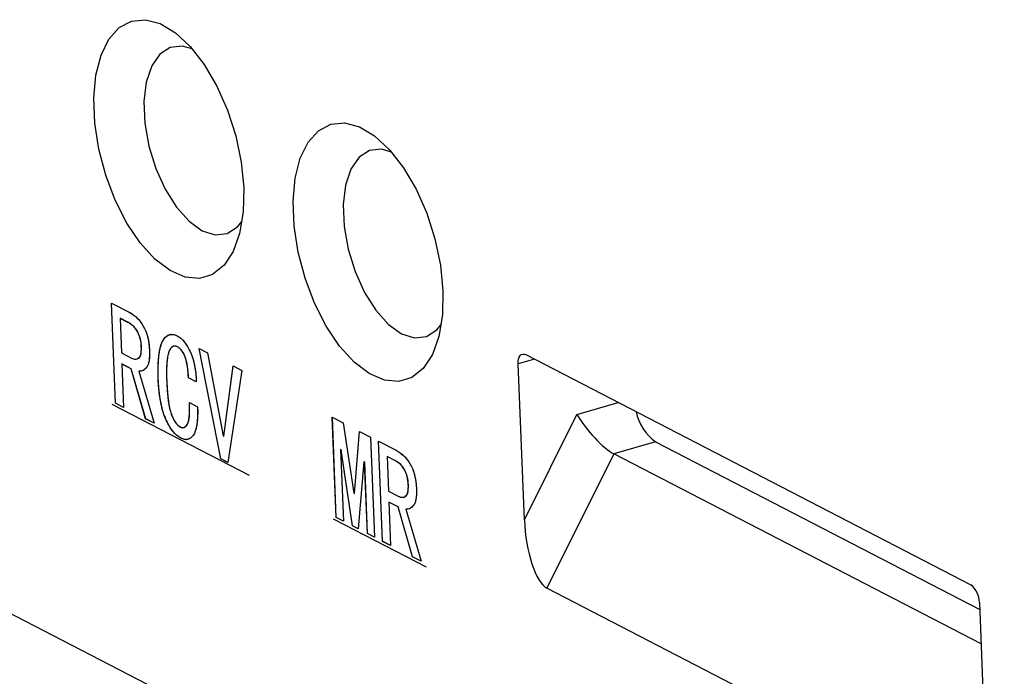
# Model space of a CAD drawing. Header units: millimetres. Extents: x 1635 to 1825, y 2196 to 2483.
# Tile 4 of 10: x 1689 to 1703, y 2286 to 2295. Entities that reach past the tile are written whole.
import ezdxf

# ---------------------------------------------------------------- set-up
doc = ezdxf.new("R2010")
doc.units = ezdxf.units.MM
doc.linetypes.add('CENTERX2', pattern=[20.32, 12.7, -2.54, 2.54, -2.54])

msp = doc.modelspace()

# ---------------------------------------------------------------- linework, layer by layer
at = {"color": 7, "linetype": 'Continuous', "lineweight": 25}
for p, q in [((1709.302, 2276.263), (1676.529, 2293.22)), ((1690.184, 2291.186), (1690.43, 2291.059)), ((1690.239, 2289.796), (1690.184, 2291.186)), ((1690.24, 2289.797), (1690.185, 2291.186)), ((1690.304, 2290.974), (1690.303, 2290.973)), ((1690.303, 2290.973), (1690.322, 2290.494)), ((1690.412, 2290.917), (1690.303, 2290.973)), ((1690.412, 2290.918), (1690.304, 2290.974)), ((1690.412, 2290.918), (1690.412, 2290.917)), ((1690.599, 2290.582), (1690.598, 2290.582)), ((1691.101, 2290.577), (1691.1, 2290.577)), ((1691.4, 2290.557), (1691.518, 2290.496)), ((1691.702, 2289.024), (1691.4, 2290.557)), ((1691.703, 2289.024), (1691.401, 2290.557)), ((1690.322, 2290.494), (1690.46, 2290.422)), ((1691.518, 2290.496), (1691.733, 2289.342)), ((1695.93, 2290.47), (1702.103, 2287.276)), ((1690.457, 2290.273), (1690.329, 2290.34)), ((1690.329, 2290.34), (1690.329, 2290.339)), ((1690.329, 2290.339), (1690.353, 2289.738)), ((1690.457, 2290.273), (1690.329, 2290.339)), ((1690.658, 2289.58), (1690.457, 2290.273)), ((1690.659, 2289.58), (1690.457, 2290.273)), ((1690.457, 2290.273), (1690.457, 2290.273)), ((1691.743, 2289.337), (1691.872, 2290.313)), ((1691.743, 2289.337), (1691.873, 2290.312)), ((1691.872, 2290.313), (1691.99, 2290.252)), ((1695.912, 2288.18), (1695.825, 2290.342)), ((1690.565, 2290.242), (1690.564, 2290.241)), ((1690.564, 2290.241), (1690.776, 2289.519)), ((1690.586, 2290.245), (1690.565, 2290.242)), ((1690.834, 2290.126), (1690.834, 2290.126)), ((1691.36, 2290.092), (1691.252, 2290.148)), ((1691.253, 2290.148), (1691.252, 2290.148)), ((1691.361, 2290.092), (1691.253, 2290.148)), ((1691.99, 2290.252), (1691.8, 2288.973)), ((1690.24, 2289.797), (1690.239, 2289.796)), ((1690.353, 2289.738), (1690.239, 2289.796)), ((1690.353, 2289.738), (1690.24, 2289.797)), ((1691.266, 2289.807), (1691.379, 2289.748)), ((1690.776, 2289.519), (1690.658, 2289.58)), ((1690.659, 2289.58), (1690.658, 2289.58)), ((1690.776, 2289.519), (1690.659, 2289.58)), ((1693.247, 2289.602), (1693.399, 2289.523)), ((1693.302, 2288.212), (1693.247, 2289.602)), ((1693.303, 2288.212), (1693.248, 2289.601)), ((1695.912, 2288.18), (1696.64, 2289.64)), ((1693.399, 2289.523), (1693.544, 2288.548)), ((1691.147, 2289.312), (1691.146, 2289.311)), ((1691.733, 2289.342), (1691.743, 2289.337)), ((1691.743, 2289.337), (1691.743, 2289.337)), ((1693.554, 2288.543), (1693.626, 2289.406)), ((1693.555, 2288.543), (1693.626, 2289.405)), ((1693.626, 2289.406), (1693.778, 2289.327)), ((1693.778, 2289.327), (1693.834, 2287.937)), ((1693.887, 2289.271), (1694.133, 2289.143)), ((1693.942, 2287.88), (1693.887, 2289.271)), ((1693.943, 2287.881), (1693.887, 2289.27)), ((1697.732, 2289.26), (1697.154, 2289.093)), ((1697.732, 2289.26), (1702.227, 2286.935)), ((1693.362, 2289.153), (1693.361, 2289.152)), ((1693.361, 2289.152), (1693.401, 2288.161)), ((1693.371, 2289.147), (1693.361, 2289.152)), ((1693.372, 2289.148), (1693.362, 2289.153)), ((1693.372, 2289.148), (1693.371, 2289.147)), ((1693.529, 2288.094), (1693.371, 2289.147)), ((1693.529, 2288.095), (1693.372, 2289.148)), ((1694.006, 2289.058), (1694.025, 2288.578)), ((1694.114, 2289.001), (1694.006, 2289.058)), ((1694.007, 2289.058), (1694.006, 2289.058)), ((1694.115, 2289.002), (1694.007, 2289.058)), ((1697.154, 2289.093), (1696.224, 2287.232)), ((1702.246, 2286.459), (1697.154, 2289.093)), ((1691.8, 2288.973), (1691.702, 2289.024)), ((1691.703, 2289.024), (1691.702, 2289.024)), ((1691.801, 2288.973), (1691.703, 2289.024)), ((1693.686, 2288.984), (1693.607, 2288.054)), ((1693.687, 2288.985), (1693.686, 2288.984)), ((1693.696, 2288.979), (1693.686, 2288.984)), ((1693.697, 2288.979), (1693.687, 2288.985)), ((1693.735, 2287.987), (1693.696, 2288.979)), ((1693.697, 2288.979), (1693.696, 2288.979)), ((1693.736, 2287.988), (1693.697, 2288.979)), ((1694.115, 2289.002), (1694.114, 2289.001)), ((1694.302, 2288.666), (1694.301, 2288.666)), ((1693.544, 2288.548), (1693.554, 2288.543)), ((1693.555, 2288.543), (1693.554, 2288.543)), ((1694.025, 2288.578), (1694.163, 2288.507)), ((1694.032, 2288.424), (1694.031, 2288.423)), ((1694.031, 2288.423), (1694.055, 2287.822)), ((1694.159, 2288.357), (1694.031, 2288.423)), ((1694.16, 2288.357), (1694.032, 2288.424)), ((1694.36, 2287.664), (1694.159, 2288.357)), ((1694.16, 2288.357), (1694.159, 2288.357)), ((1694.361, 2287.664), (1694.16, 2288.357)), ((1693.401, 2288.161), (1693.302, 2288.212)), ((1693.303, 2288.212), (1693.302, 2288.212)), ((1693.401, 2288.161), (1693.303, 2288.212)), ((1694.289, 2288.329), (1694.267, 2288.326)), ((1694.267, 2288.326), (1694.479, 2287.603)), ((1694.267, 2288.326), (1694.267, 2288.326)), ((1693.607, 2288.054), (1693.529, 2288.095)), ((1693.529, 2288.095), (1693.529, 2288.094)), ((1693.607, 2288.054), (1693.529, 2288.094)), ((1693.736, 2287.988), (1693.735, 2287.987)), ((1693.834, 2287.937), (1693.735, 2287.987)), ((1693.834, 2287.937), (1693.736, 2287.988)), ((1693.943, 2287.881), (1693.942, 2287.88)), ((1694.055, 2287.822), (1693.942, 2287.88)), ((1694.055, 2287.823), (1693.943, 2287.881)), ((1694.479, 2287.603), (1694.36, 2287.664)), ((1694.361, 2287.664), (1694.36, 2287.664)), ((1694.478, 2287.604), (1694.361, 2287.664)), ((1702.06, 2284.212), (1696.224, 2287.232)), ((1702.223, 2287.032), (1702.309, 2284.87))]:
    msp.add_line(p, q, dxfattribs=at)
at = {"color": 1, "linetype": 'Continuous', "lineweight": 25}
for p, q in [((1696.051, 2290.407), (1695.825, 2290.342)), ((1696.64, 2289.64), (1697.214, 2289.805))]:
    msp.add_line(p, q, dxfattribs=at)
at = {"color": 7, "linetype": 'CENTERX2'}
for p, q in [((1690.187, 2289.784), (1692.095, 2288.796)), ((1693.259, 2288.194), (1694.55, 2287.526))]:
    msp.add_line(p, q, dxfattribs=at)
at = {"color": 7, "linetype": 'Continuous', "lineweight": 25, "flags": 128}
for points in [[(1692.018, 2292.784), (1692.011, 2292.45), (1691.961, 2292.152), (1691.871, 2291.901), (1691.745, 2291.709), (1691.587, 2291.582), (1691.405, 2291.527), (1691.205, 2291.545), (1690.996, 2291.636), (1690.786, 2291.796), (1690.584, 2292.019), (1690.399, 2292.294), (1690.237, 2292.612), (1690.105, 2292.959), (1690.01, 2293.321), (1689.954, 2293.682), (1689.94, 2294.029), (1689.969, 2294.347), (1690.039, 2294.623), (1690.148, 2294.846), (1690.29, 2295.006), (1690.461, 2295.097), (1690.654, 2295.116), (1690.859, 2295.061), (1691.07, 2294.935), (1691.276, 2294.742), (1691.471, 2294.492), (1691.646, 2294.194), (1691.793, 2293.86), (1691.907, 2293.504), (1691.983, 2293.14), (1692.018, 2292.784)], [(1691.305, 2294.71), (1691.164, 2294.749), (1690.997, 2294.73), (1690.854, 2294.637), (1690.742, 2294.474), (1690.667, 2294.251), (1690.635, 2293.98), (1690.647, 2293.679), (1690.703, 2293.363), (1690.798, 2293.052), (1690.928, 2292.764), (1691.086, 2292.515), (1691.261, 2292.32), (1691.443, 2292.189), (1691.623, 2292.132), (1691.79, 2292.151), (1691.933, 2292.244), (1691.995, 2292.319)], [(1694.782, 2291.354), (1694.775, 2291.02), (1694.725, 2290.721), (1694.635, 2290.471), (1694.509, 2290.278), (1694.351, 2290.152), (1694.169, 2290.097), (1693.969, 2290.115), (1693.76, 2290.206), (1693.55, 2290.366), (1693.348, 2290.589), (1693.163, 2290.864), (1693.001, 2291.182), (1692.869, 2291.529), (1692.774, 2291.89), (1692.718, 2292.252), (1692.704, 2292.599), (1692.733, 2292.917), (1692.803, 2293.193), (1692.912, 2293.416), (1693.054, 2293.576), (1693.225, 2293.667), (1693.418, 2293.686), (1693.623, 2293.631), (1693.834, 2293.505), (1694.04, 2293.312), (1694.235, 2293.062), (1694.41, 2292.764), (1694.557, 2292.43), (1694.671, 2292.074), (1694.747, 2291.71), (1694.782, 2291.354)], [(1694.069, 2293.28), (1693.928, 2293.319), (1693.761, 2293.3), (1693.618, 2293.207), (1693.506, 2293.044), (1693.431, 2292.821), (1693.399, 2292.55), (1693.411, 2292.249), (1693.467, 2291.933), (1693.562, 2291.622), (1693.692, 2291.334), (1693.85, 2291.085), (1694.025, 2290.89), (1694.207, 2290.759), (1694.387, 2290.702), (1694.554, 2290.72), (1694.697, 2290.814), (1694.759, 2290.889)], [(1695.825, 2290.342), (1695.826, 2290.377), (1695.831, 2290.409), (1695.84, 2290.436), (1695.853, 2290.456), (1695.869, 2290.471), (1695.888, 2290.478), (1695.908, 2290.477), (1695.93, 2290.47)]]:
    msp.add_lwpolyline(points, dxfattribs=at)
at = {"color": 7, "linetype": 'Continuous', "flags": 128}
for points in [[(1690.776, 2289.519), (1690.658, 2289.58), (1690.658, 2289.58), (1690.457, 2290.273), (1690.457, 2290.273), (1690.329, 2290.339), (1690.329, 2290.339), (1690.353, 2289.738), (1690.353, 2289.738), (1690.239, 2289.796), (1690.239, 2289.796), (1690.184, 2291.186), (1690.184, 2291.186), (1690.43, 2291.059), (1690.43, 2291.059), (1690.459, 2291.043), (1690.487, 2291.024), (1690.513, 2291.003), (1690.538, 2290.98), (1690.562, 2290.955), (1690.584, 2290.928), (1690.606, 2290.898), (1690.626, 2290.866), (1690.644, 2290.832), (1690.66, 2290.795), (1690.674, 2290.756), (1690.686, 2290.715), (1690.696, 2290.67), (1690.703, 2290.624), (1690.709, 2290.575), (1690.712, 2290.523), (1690.712, 2290.523), (1690.713, 2290.484), (1690.712, 2290.448), (1690.709, 2290.415), (1690.705, 2290.385), (1690.7, 2290.358), (1690.692, 2290.335), (1690.683, 2290.314), (1690.673, 2290.297), (1690.649, 2290.269), (1690.623, 2290.251), (1690.594, 2290.242), (1690.564, 2290.241), (1690.564, 2290.241), (1690.776, 2289.519)], [(1690.598, 2290.582), (1690.597, 2290.61), (1690.594, 2290.637), (1690.59, 2290.663), (1690.584, 2290.689), (1690.577, 2290.713), (1690.569, 2290.737), (1690.56, 2290.76), (1690.55, 2290.782), (1690.538, 2290.803), (1690.524, 2290.823), (1690.509, 2290.842), (1690.493, 2290.859), (1690.475, 2290.876), (1690.455, 2290.891), (1690.434, 2290.905), (1690.412, 2290.917), (1690.412, 2290.917), (1690.303, 2290.973), (1690.303, 2290.973), (1690.322, 2290.494), (1690.322, 2290.494), (1690.46, 2290.422), (1690.46, 2290.422), (1690.489, 2290.411), (1690.515, 2290.407), (1690.539, 2290.41), (1690.561, 2290.422), (1690.571, 2290.431), (1690.58, 2290.443), (1690.586, 2290.458), (1690.592, 2290.477), (1690.596, 2290.498), (1690.598, 2290.523), (1690.599, 2290.551), (1690.598, 2290.582)], [(1691.379, 2289.748), (1691.38, 2289.675), (1691.378, 2289.608), (1691.374, 2289.548), (1691.367, 2289.495), (1691.359, 2289.449), (1691.347, 2289.409), (1691.334, 2289.376), (1691.318, 2289.35), (1691.3, 2289.329), (1691.281, 2289.313), (1691.261, 2289.301), (1691.24, 2289.294), (1691.218, 2289.292), (1691.195, 2289.294), (1691.171, 2289.3), (1691.146, 2289.311), (1691.146, 2289.311), (1691.117, 2289.329), (1691.088, 2289.351), (1691.061, 2289.377), (1691.035, 2289.408), (1691.009, 2289.443), (1690.984, 2289.482), (1690.961, 2289.526), (1690.938, 2289.574), (1690.916, 2289.627), (1690.897, 2289.684), (1690.881, 2289.746), (1690.867, 2289.813), (1690.855, 2289.884), (1690.845, 2289.96), (1690.838, 2290.041), (1690.834, 2290.126), (1690.834, 2290.126), (1690.831, 2290.217), (1690.832, 2290.302), (1690.835, 2290.379), (1690.841, 2290.449), (1690.849, 2290.511), (1690.861, 2290.565), (1690.875, 2290.613), (1690.892, 2290.653), (1690.911, 2290.686), (1690.933, 2290.712), (1690.955, 2290.732), (1690.979, 2290.745), (1691.006, 2290.751), (1691.033, 2290.751), (1691.063, 2290.745), (1691.094, 2290.731), (1691.094, 2290.731), (1691.12, 2290.716), (1691.146, 2290.696), (1691.171, 2290.673), (1691.194, 2290.647), (1691.217, 2290.616), (1691.239, 2290.583), (1691.259, 2290.545), (1691.279, 2290.504), (1691.297, 2290.46), (1691.313, 2290.414), (1691.326, 2290.366), (1691.338, 2290.316), (1691.347, 2290.263), (1691.354, 2290.208), (1691.358, 2290.151), (1691.36, 2290.092), (1691.36, 2290.092), (1691.252, 2290.148), (1691.252, 2290.148), (1691.25, 2290.192), (1691.247, 2290.233), (1691.242, 2290.272), (1691.237, 2290.309), (1691.231, 2290.343), (1691.224, 2290.376), (1691.216, 2290.406), (1691.207, 2290.434), (1691.197, 2290.46), (1691.186, 2290.483), (1691.174, 2290.504), (1691.161, 2290.523), (1691.147, 2290.54), (1691.133, 2290.555), (1691.117, 2290.567), (1691.1, 2290.577), (1691.1, 2290.577), (1691.081, 2290.585), (1691.063, 2290.588), (1691.046, 2290.586), (1691.031, 2290.58), (1691.016, 2290.569), (1691.003, 2290.553), (1690.991, 2290.533), (1690.98, 2290.508), (1690.971, 2290.477), (1690.963, 2290.44), (1690.956, 2290.396), (1690.952, 2290.346), (1690.949, 2290.289), (1690.948, 2290.227), (1690.949, 2290.157), (1690.951, 2290.081), (1690.951, 2290.081), (1690.955, 2290.01), (1690.959, 2289.944), (1690.965, 2289.883), (1690.973, 2289.826), (1690.981, 2289.774), (1690.991, 2289.726), (1691.002, 2289.684), (1691.014, 2289.646), (1691.027, 2289.612), (1691.041, 2289.582), (1691.056, 2289.554), (1691.071, 2289.53), (1691.087, 2289.509), (1691.104, 2289.491), (1691.121, 2289.477), (1691.14, 2289.466), (1691.14, 2289.466), (1691.153, 2289.46), (1691.166, 2289.458), (1691.178, 2289.458), (1691.19, 2289.461), (1691.202, 2289.466), (1691.213, 2289.475), (1691.224, 2289.486), (1691.235, 2289.5), (1691.244, 2289.519), (1691.252, 2289.543), (1691.258, 2289.573), (1691.263, 2289.608), (1691.266, 2289.649), (1691.268, 2289.696), (1691.267, 2289.749), (1691.266, 2289.807), (1691.266, 2289.807), (1691.379, 2289.748)], [(1691.99, 2290.252), (1691.8, 2288.973), (1691.8, 2288.973), (1691.702, 2289.024), (1691.702, 2289.024), (1691.4, 2290.557), (1691.4, 2290.557), (1691.518, 2290.496), (1691.518, 2290.496), (1691.733, 2289.342), (1691.733, 2289.342), (1691.743, 2289.337), (1691.743, 2289.337), (1691.872, 2290.313), (1691.872, 2290.313), (1691.99, 2290.252)], [(1693.834, 2287.937), (1693.735, 2287.987), (1693.735, 2287.987), (1693.696, 2288.979), (1693.696, 2288.979), (1693.686, 2288.984), (1693.686, 2288.984), (1693.607, 2288.054), (1693.607, 2288.054), (1693.529, 2288.094), (1693.529, 2288.094), (1693.371, 2289.147), (1693.371, 2289.147), (1693.361, 2289.152), (1693.361, 2289.152), (1693.401, 2288.161), (1693.401, 2288.161), (1693.302, 2288.212), (1693.302, 2288.212), (1693.247, 2289.602), (1693.247, 2289.602), (1693.399, 2289.523), (1693.399, 2289.523), (1693.544, 2288.548), (1693.544, 2288.548), (1693.554, 2288.543), (1693.554, 2288.543), (1693.626, 2289.406), (1693.626, 2289.406), (1693.778, 2289.327), (1693.778, 2289.327), (1693.834, 2287.937)], [(1694.479, 2287.603), (1694.36, 2287.664), (1694.36, 2287.664), (1694.159, 2288.357), (1694.159, 2288.357), (1694.031, 2288.423), (1694.031, 2288.423), (1694.055, 2287.822), (1694.055, 2287.822), (1693.942, 2287.88), (1693.942, 2287.88), (1693.887, 2289.271), (1693.887, 2289.271), (1694.133, 2289.143), (1694.133, 2289.143), (1694.162, 2289.127), (1694.189, 2289.108), (1694.216, 2289.087), (1694.241, 2289.064), (1694.265, 2289.039), (1694.287, 2289.012), (1694.308, 2288.982), (1694.328, 2288.95), (1694.347, 2288.916), (1694.363, 2288.88), (1694.377, 2288.84), (1694.389, 2288.799), (1694.398, 2288.755), (1694.406, 2288.708), (1694.411, 2288.659), (1694.414, 2288.607), (1694.414, 2288.607), (1694.415, 2288.568), (1694.414, 2288.532), (1694.412, 2288.499), (1694.408, 2288.47), (1694.402, 2288.443), (1694.395, 2288.419), (1694.386, 2288.398), (1694.375, 2288.381), (1694.351, 2288.353), (1694.325, 2288.335), (1694.297, 2288.326), (1694.267, 2288.326), (1694.267, 2288.326), (1694.479, 2287.603)], [(1694.301, 2288.666), (1694.299, 2288.694), (1694.297, 2288.721), (1694.292, 2288.748), (1694.287, 2288.773), (1694.28, 2288.797), (1694.272, 2288.821), (1694.263, 2288.844), (1694.252, 2288.866), (1694.24, 2288.888), (1694.227, 2288.908), (1694.212, 2288.926), (1694.196, 2288.944), (1694.178, 2288.96), (1694.158, 2288.975), (1694.137, 2288.989), (1694.114, 2289.001), (1694.114, 2289.001), (1694.006, 2289.058), (1694.006, 2289.058), (1694.025, 2288.578), (1694.025, 2288.578), (1694.163, 2288.507), (1694.163, 2288.507), (1694.191, 2288.495), (1694.218, 2288.491), (1694.242, 2288.495), (1694.264, 2288.506), (1694.274, 2288.515), (1694.282, 2288.527), (1694.289, 2288.542), (1694.295, 2288.561), (1694.298, 2288.582), (1694.301, 2288.607), (1694.302, 2288.635), (1694.301, 2288.666)]]:
    msp.add_lwpolyline(points, dxfattribs=at)
at = {"color": 7, "linetype": 'Continuous', "lineweight": 25}
for centre, radius, start, end in [((1698.111, 2289.801), 0.66, 190.8634, 234.9865), ((1701.92, 2287.034), 0.303, 359.6096, 52.7342)]:
    msp.add_arc(centre, radius, start, end, dxfattribs=at)
for centre, major_axis, ratio, start_param, end_param in [((1696.921, 2289.495), (-0.347, 0.417), 0.268301, 1.004122, 2.574918), ((1696.192, 2288.035), (-0.091, 0.816), 0.327543, 1.355416, 2.926212)]:
    msp.add_ellipse(centre, major_axis=major_axis, ratio=ratio, start_param=start_param, end_param=end_param, dxfattribs=at)
for points, knots in [([(1690.43, 2291.059), (1690.44, 2291.054), (1690.458, 2291.043), (1690.486, 2291.025), (1690.513, 2291.004), (1690.538, 2290.981), (1690.562, 2290.956), (1690.584, 2290.928), (1690.606, 2290.899), (1690.626, 2290.867), (1690.644, 2290.832), (1690.661, 2290.795), (1690.675, 2290.756), (1690.687, 2290.714), (1690.696, 2290.67), (1690.704, 2290.623), (1690.709, 2290.573), (1690.711, 2290.54), (1690.712, 2290.523)], [0, 0, 0, 0, 0.070303, 0.137746, 0.202308, 0.264222, 0.324274, 0.382797, 0.440334, 0.497208, 0.553605, 0.609417, 0.667029, 0.726112, 0.788414, 0.854018, 0.924793, 1, 1, 1, 1]), ([(1690.599, 2290.582), (1690.599, 2290.591), (1690.598, 2290.61), (1690.595, 2290.637), (1690.591, 2290.663), (1690.585, 2290.689), (1690.578, 2290.714), (1690.57, 2290.737), (1690.561, 2290.761), (1690.551, 2290.783), (1690.539, 2290.804), (1690.525, 2290.824), (1690.51, 2290.843), (1690.493, 2290.86), (1690.475, 2290.877), (1690.456, 2290.892), (1690.434, 2290.906), (1690.42, 2290.914), (1690.412, 2290.918)], [0, 0, 0, 0, 0.063635, 0.124151, 0.182164, 0.238108, 0.291924, 0.345847, 0.398642, 0.4529, 0.508377, 0.566097, 0.62638, 0.691282, 0.760333, 0.834518, 0.914287, 1, 1, 1, 1]), ([(1690.598, 2290.582), (1690.598, 2290.591), (1690.597, 2290.609), (1690.594, 2290.637), (1690.59, 2290.663), (1690.584, 2290.689), (1690.578, 2290.713), (1690.57, 2290.737), (1690.56, 2290.76), (1690.55, 2290.783), (1690.538, 2290.804), (1690.524, 2290.824), (1690.509, 2290.843), (1690.492, 2290.86), (1690.474, 2290.877), (1690.455, 2290.892), (1690.434, 2290.905), (1690.419, 2290.913), (1690.412, 2290.917)], [0, 0, 0, 0, 0.063635, 0.124151, 0.182164, 0.238108, 0.291924, 0.345847, 0.398642, 0.4529, 0.508377, 0.566097, 0.62638, 0.691282, 0.760333, 0.834518, 0.914287, 1, 1, 1, 1]), ([(1690.834, 2290.126), (1690.833, 2290.156), (1690.831, 2290.216), (1690.831, 2290.3), (1690.834, 2290.378), (1690.84, 2290.448), (1690.849, 2290.51), (1690.86, 2290.565), (1690.874, 2290.613), (1690.892, 2290.653), (1690.911, 2290.686), (1690.932, 2290.713), (1690.955, 2290.732), (1690.979, 2290.746), (1691.005, 2290.753), (1691.033, 2290.752), (1691.063, 2290.746), (1691.084, 2290.736), (1691.094, 2290.731)], [0, 0, 0, 0, 0.092212, 0.178625, 0.259487, 0.334751, 0.405203, 0.471242, 0.533291, 0.59202, 0.647829, 0.700914, 0.751517, 0.800918, 0.849827, 0.898552, 0.948563, 1, 1, 1, 1]), ([(1690.834, 2290.126), (1690.833, 2290.209), (1690.829, 2290.374), (1690.858, 2290.597), (1690.927, 2290.731), (1690.991, 2290.745), (1691.009, 2290.749)], [0, 0, 0, 0, 0.293956, 0.5871935, 0.878598, 1, 1, 1, 1]), ([(1691.094, 2290.731), (1691.103, 2290.726), (1691.12, 2290.717), (1691.146, 2290.697), (1691.171, 2290.674), (1691.195, 2290.647), (1691.217, 2290.617), (1691.239, 2290.583), (1691.26, 2290.545), (1691.279, 2290.504), (1691.298, 2290.46), (1691.313, 2290.414), (1691.327, 2290.366), (1691.338, 2290.315), (1691.347, 2290.262), (1691.354, 2290.207), (1691.359, 2290.15), (1691.36, 2290.112), (1691.36, 2290.092)], [0, 0, 0, 0, 0.059115, 0.11636, 0.172364, 0.22727, 0.282822, 0.338504, 0.395753, 0.45508, 0.515439, 0.576478, 0.639333, 0.704366, 0.772616, 0.844258, 0.919779, 1, 1, 1, 1]), ([(1690.46, 2290.422), (1690.47, 2290.418), (1690.488, 2290.41), (1690.515, 2290.406), (1690.54, 2290.409), (1690.558, 2290.418), (1690.572, 2290.43), (1690.58, 2290.443), (1690.587, 2290.458), (1690.592, 2290.477), (1690.596, 2290.498), (1690.598, 2290.523), (1690.599, 2290.551), (1690.599, 2290.571), (1690.598, 2290.582)], [0, 0, 0, 0, 0.122654, 0.240066, 0.354103, 0.469848, 0.527922, 0.585913, 0.64557, 0.707624, 0.773425, 0.843586, 0.91889, 1, 1, 1, 1]), ([(1690.554, 2290.425), (1690.563, 2290.428), (1690.585, 2290.436), (1690.6, 2290.5), (1690.599, 2290.555), (1690.599, 2290.582)], [0, 0, 0, 0, 0.213706, 0.60574, 1, 1, 1, 1]), ([(1691.1, 2290.577), (1691.094, 2290.58), (1691.081, 2290.586), (1691.063, 2290.589), (1691.046, 2290.587), (1691.03, 2290.581), (1691.016, 2290.569), (1691.002, 2290.554), (1690.99, 2290.533), (1690.979, 2290.507), (1690.97, 2290.476), (1690.962, 2290.439), (1690.956, 2290.395), (1690.952, 2290.345), (1690.949, 2290.288), (1690.948, 2290.225), (1690.949, 2290.155), (1690.95, 2290.106), (1690.951, 2290.081)], [0, 0, 0, 0, 0.043902, 0.08653, 0.128376, 0.170561, 0.214032, 0.259757, 0.307841, 0.359803, 0.416148, 0.478062, 0.547, 0.622762, 0.705774, 0.795856, 0.894022, 1, 1, 1, 1]), ([(1691.101, 2290.577), (1691.082, 2290.585), (1691.055, 2290.596), (1691.035, 2290.578), (1691.028, 2290.572)], [0, 0, 0, 0, 0.67474, 1, 1, 1, 1]), ([(1691.252, 2290.148), (1691.252, 2290.163), (1691.25, 2290.191), (1691.247, 2290.232), (1691.243, 2290.271), (1691.238, 2290.308), (1691.231, 2290.343), (1691.225, 2290.375), (1691.216, 2290.406), (1691.207, 2290.434), (1691.197, 2290.46), (1691.186, 2290.483), (1691.174, 2290.505), (1691.161, 2290.524), (1691.147, 2290.541), (1691.132, 2290.555), (1691.117, 2290.568), (1691.106, 2290.574), (1691.1, 2290.577)], [0, 0, 0, 0, 0.090441, 0.174773, 0.254451, 0.328365, 0.397051, 0.461785, 0.522226, 0.579008, 0.633024, 0.68456, 0.734971, 0.785158, 0.835783, 0.888052, 0.942145, 1, 1, 1, 1]), ([(1691.253, 2290.148), (1691.252, 2290.163), (1691.251, 2290.191), (1691.248, 2290.232), (1691.243, 2290.271), (1691.239, 2290.308), (1691.232, 2290.343), (1691.225, 2290.376), (1691.217, 2290.406), (1691.208, 2290.434), (1691.198, 2290.46), (1691.187, 2290.484), (1691.175, 2290.505), (1691.162, 2290.524), (1691.148, 2290.541), (1691.133, 2290.555), (1691.117, 2290.568), (1691.107, 2290.574), (1691.101, 2290.577)], [0, 0, 0, 0, 0.090441, 0.174773, 0.254451, 0.328365, 0.397051, 0.461785, 0.522226, 0.579008, 0.633024, 0.68456, 0.734971, 0.785158, 0.835783, 0.888052, 0.942145, 1, 1, 1, 1]), ([(1690.712, 2290.523), (1690.712, 2290.51), (1690.713, 2290.485), (1690.712, 2290.448), (1690.71, 2290.415), (1690.705, 2290.386), (1690.7, 2290.358), (1690.692, 2290.335), (1690.683, 2290.314), (1690.669, 2290.291), (1690.65, 2290.268), (1690.623, 2290.25), (1690.595, 2290.24), (1690.574, 2290.241), (1690.564, 2290.241)], [0, 0, 0, 0, 0.080025, 0.156154, 0.228134, 0.296575, 0.362253, 0.425878, 0.488209, 0.54943, 0.668183, 0.781042, 0.891088, 1, 1, 1, 1]), ([(1691.146, 2289.311), (1691.136, 2289.317), (1691.117, 2289.328), (1691.089, 2289.35), (1691.061, 2289.376), (1691.034, 2289.407), (1691.009, 2289.442), (1690.984, 2289.482), (1690.96, 2289.526), (1690.937, 2289.575), (1690.915, 2289.628), (1690.896, 2289.685), (1690.88, 2289.748), (1690.866, 2289.815), (1690.854, 2289.886), (1690.845, 2289.962), (1690.838, 2290.043), (1690.835, 2290.097), (1690.834, 2290.126)], [0, 0, 0, 0, 0.052182, 0.102997, 0.153018, 0.203295, 0.2536, 0.305613, 0.359049, 0.414918, 0.473394, 0.534337, 0.599069, 0.668523, 0.742472, 0.822342, 0.908195, 1, 1, 1, 1]), ([(1691.147, 2289.312), (1691.137, 2289.317), (1691.118, 2289.328), (1691.089, 2289.35), (1691.062, 2289.376), (1691.035, 2289.407), (1691.009, 2289.443), (1690.985, 2289.482), (1690.961, 2289.527), (1690.938, 2289.575), (1690.916, 2289.628), (1690.897, 2289.686), (1690.881, 2289.748), (1690.867, 2289.815), (1690.855, 2289.886), (1690.846, 2289.962), (1690.838, 2290.043), (1690.836, 2290.098), (1690.834, 2290.126)], [0, 0, 0, 0, 0.052182, 0.102997, 0.153018, 0.203295, 0.2536, 0.305613, 0.359049, 0.414918, 0.473394, 0.534337, 0.599069, 0.668523, 0.742472, 0.822342, 0.908195, 1, 1, 1, 1]), ([(1690.951, 2290.081), (1690.952, 2290.057), (1690.954, 2290.012), (1690.959, 2289.946), (1690.965, 2289.884), (1690.972, 2289.828), (1690.981, 2289.775), (1690.99, 2289.728), (1691.001, 2289.685), (1691.014, 2289.647), (1691.027, 2289.612), (1691.041, 2289.582), (1691.056, 2289.554), (1691.071, 2289.53), (1691.087, 2289.509), (1691.104, 2289.491), (1691.122, 2289.476), (1691.134, 2289.469), (1691.14, 2289.466)], [0, 0, 0, 0, 0.106012, 0.204005, 0.2937, 0.376216, 0.450946, 0.519286, 0.580612, 0.63618, 0.687469, 0.735582, 0.781476, 0.825452, 0.868601, 0.91172, 0.955073, 1, 1, 1, 1]), ([(1691.14, 2289.466), (1691.144, 2289.464), (1691.153, 2289.459), (1691.166, 2289.457), (1691.178, 2289.457), (1691.191, 2289.46), (1691.202, 2289.466), (1691.214, 2289.474), (1691.224, 2289.486), (1691.235, 2289.5), (1691.245, 2289.519), (1691.252, 2289.543), (1691.259, 2289.573), (1691.263, 2289.609), (1691.266, 2289.65), (1691.268, 2289.697), (1691.268, 2289.75), (1691.266, 2289.787), (1691.266, 2289.807)], [0, 0, 0, 0, 0.041309, 0.082754, 0.124213, 0.16644, 0.21053, 0.256186, 0.304572, 0.355738, 0.410781, 0.471682, 0.539269, 0.614647, 0.69743, 0.789593, 0.89036, 1, 1, 1, 1]), ([(1691.379, 2289.748), (1691.379, 2289.724), (1691.38, 2289.676), (1691.378, 2289.61), (1691.375, 2289.549), (1691.368, 2289.496), (1691.359, 2289.449), (1691.348, 2289.409), (1691.335, 2289.376), (1691.318, 2289.349), (1691.3, 2289.329), (1691.282, 2289.312), (1691.262, 2289.301), (1691.241, 2289.293), (1691.218, 2289.291), (1691.195, 2289.293), (1691.171, 2289.3), (1691.154, 2289.307), (1691.146, 2289.311)], [0, 0, 0, 0, 0.0934258, 0.1803973, 0.2608755, 0.3353561, 0.4043972, 0.4689519, 0.5293303, 0.586257, 0.6410159, 0.6939303, 0.7452668, 0.7957768, 0.8458656, 0.8962554, 0.9474305, 1, 1, 1, 1]), ([(1691.204, 2289.47), (1691.207, 2289.471), (1691.221, 2289.477), (1691.241, 2289.504), (1691.273, 2289.604), (1691.269, 2289.717), (1691.267, 2289.807)], [0, 0, 0, 0, 0.040454, 0.200764, 0.360917, 1, 1, 1, 1]), ([(1691.263, 2289.309), (1691.258, 2289.304), (1691.228, 2289.276), (1691.184, 2289.295), (1691.147, 2289.312)], [0, 0, 0, 0, 0.16098, 1, 1, 1, 1]), ([(1694.133, 2289.143), (1694.142, 2289.138), (1694.161, 2289.128), (1694.189, 2289.109), (1694.215, 2289.088), (1694.241, 2289.065), (1694.264, 2289.04), (1694.287, 2289.012), (1694.309, 2288.983), (1694.329, 2288.951), (1694.347, 2288.917), (1694.363, 2288.88), (1694.377, 2288.84), (1694.389, 2288.798), (1694.399, 2288.754), (1694.407, 2288.707), (1694.412, 2288.658), (1694.414, 2288.624), (1694.414, 2288.607)], [0, 0, 0, 0, 0.070303, 0.137746, 0.202308, 0.264222, 0.324274, 0.382797, 0.440334, 0.497208, 0.553605, 0.609417, 0.667029, 0.726112, 0.788414, 0.854018, 0.924793, 1, 1, 1, 1]), ([(1694.301, 2288.666), (1694.301, 2288.675), (1694.3, 2288.693), (1694.297, 2288.721), (1694.293, 2288.747), (1694.287, 2288.773), (1694.28, 2288.798), (1694.272, 2288.821), (1694.263, 2288.844), (1694.252, 2288.867), (1694.24, 2288.888), (1694.227, 2288.908), (1694.212, 2288.927), (1694.195, 2288.944), (1694.177, 2288.961), (1694.158, 2288.976), (1694.136, 2288.99), (1694.122, 2288.997), (1694.114, 2289.001)], [0, 0, 0, 0, 0.063635, 0.1241506, 0.1821644, 0.2381081, 0.2919243, 0.345847, 0.398642, 0.4529001, 0.5083766, 0.5660975, 0.6263798, 0.6912817, 0.760333, 0.8345184, 0.914287, 1, 1, 1, 1]), ([(1694.302, 2288.666), (1694.302, 2288.675), (1694.3, 2288.694), (1694.298, 2288.721), (1694.293, 2288.747), (1694.288, 2288.773), (1694.281, 2288.798), (1694.273, 2288.822), (1694.264, 2288.845), (1694.253, 2288.867), (1694.241, 2288.888), (1694.228, 2288.908), (1694.213, 2288.927), (1694.196, 2288.944), (1694.178, 2288.961), (1694.158, 2288.976), (1694.137, 2288.99), (1694.123, 2288.998), (1694.115, 2289.002)], [0, 0, 0, 0, 0.063635, 0.1241506, 0.1821644, 0.2381081, 0.2919243, 0.345847, 0.398642, 0.4529001, 0.5083766, 0.5660975, 0.6263798, 0.6912817, 0.760333, 0.8345184, 0.914287, 1, 1, 1, 1]), ([(1694.163, 2288.507), (1694.173, 2288.502), (1694.191, 2288.494), (1694.218, 2288.49), (1694.242, 2288.493), (1694.261, 2288.502), (1694.274, 2288.514), (1694.283, 2288.527), (1694.29, 2288.542), (1694.295, 2288.561), (1694.299, 2288.583), (1694.301, 2288.608), (1694.302, 2288.636), (1694.302, 2288.656), (1694.301, 2288.666)], [0, 0, 0, 0, 0.122654, 0.240066, 0.354103, 0.469848, 0.527922, 0.585913, 0.64557, 0.707624, 0.773425, 0.843586, 0.91889, 1, 1, 1, 1]), ([(1694.257, 2288.509), (1694.265, 2288.512), (1694.288, 2288.52), (1694.303, 2288.584), (1694.302, 2288.639), (1694.302, 2288.666)], [0, 0, 0, 0, 0.213706, 0.60574, 1, 1, 1, 1]), ([(1694.414, 2288.607), (1694.415, 2288.594), (1694.416, 2288.569), (1694.415, 2288.533), (1694.412, 2288.499), (1694.408, 2288.47), (1694.403, 2288.442), (1694.395, 2288.419), (1694.386, 2288.398), (1694.372, 2288.375), (1694.352, 2288.352), (1694.326, 2288.334), (1694.297, 2288.324), (1694.277, 2288.325), (1694.267, 2288.326)], [0, 0, 0, 0, 0.080025, 0.156154, 0.228134, 0.296575, 0.362253, 0.425878, 0.488209, 0.54943, 0.668183, 0.781042, 0.891088, 1, 1, 1, 1])]:
    msp.add_open_spline(points, degree=3, knots=knots, dxfattribs=at)

doc.saveas('drawing.dxf')
